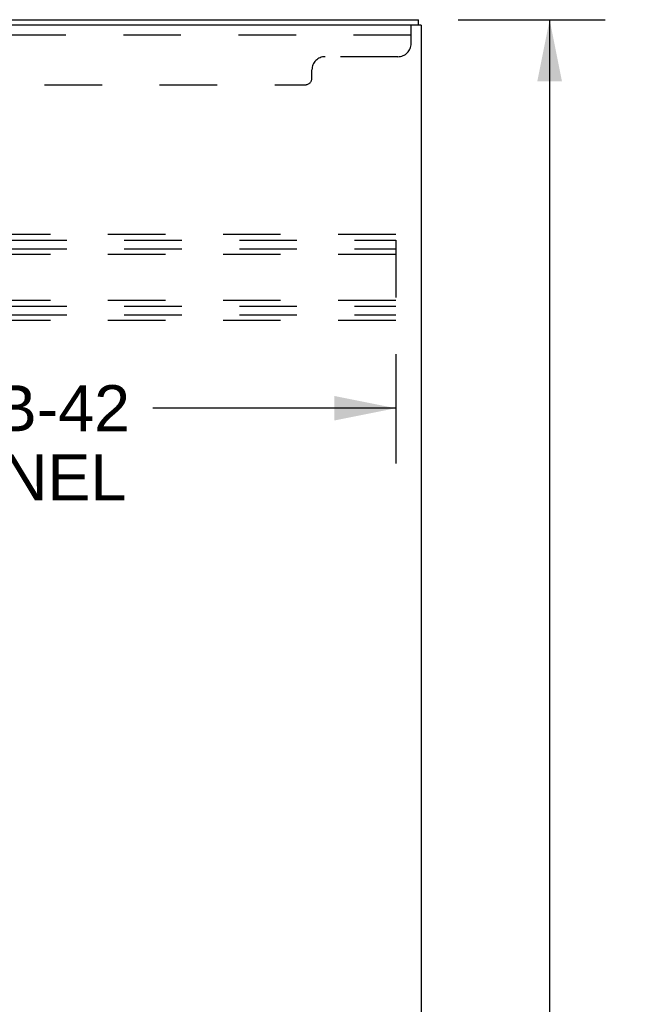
# Model space of a CAD drawing. Header units: inches. Extents: x 0 to 198, y 0 to 128.
# Tile 25 of 26: x 116 to 128, y 74 to 93. Entities that reach past the tile are written whole.
import ezdxf

# ---------------------------------------------------------------- set-up
doc = ezdxf.new("R2010")
doc.units = ezdxf.units.IN
doc.header["$LTSCALE"] = 10.872093
doc.header["$MEASUREMENT"] = 0
doc.linetypes.add('HIDDEN', pattern=[0.2, 0.1, -0.1])
doc.layers.get('0').update_dxf_attribs({"linetype": 'CONTINUOUS'})
doc.layers.add('DEFAULT_2', color=8, linetype='HIDDEN')
doc.layers.add('DIMENSIONS', color=7, linetype='CONTINUOUS')
doc.styles.get("Standard").update_dxf_attribs({"font": 'arial.ttf'})
doc.dimstyles.new('DIMSTYLE_1', dxfattribs={"dimtxt": 0.872093, "dimasz": 1.162791, "dimexe": 0.09, "dimexo": 0.07, "dimgap": 0.0375, "dimtad": 0, "dimtih": 1, "dimtoh": 1, "dimzin": 4, "dimdsep": 46, "dimtxsty": 'Standard', "dimblk": '_FILLED', "dimblk1": '_FILLED', "dimblk2": '_FILLED', "dimcen": 0.09, "dimazin": 1, "dimtfac": 1, "dimtdec": 3, "dimtofl": 0, "dimtmove": 0, "dimatfit": 3, "dimldrblk": '_FILLED', "dimfxl": 0, "dimtolj": 1, "dimtzin": 4, "dimarcsym": 0})

# ---------------------------------------------------------------- blocks, each defined once
blk = doc.blocks.new('_FILLED')
at = {"color": 0, "linetype": 'ByBlock'}
blk.add_solid([(0, 0), (-1, 0.2), (-1, -0.2)], dxfattribs=at)
blk = doc.blocks.new('*D2')
at = {"layer": 'DIMENSIONS', "color": 2, "linetype": 'Continuous'}
for p, q in [((124.346, 92.976), (127.119, 92.976)), ((126.072, 92.976), (126.072, 63.849)), ((126.072, 32.976), (126.072, 62.104)), ((124.346, 32.976), (127.119, 32.976))]:
    blk.add_line(p, q, dxfattribs=at)
at = {"layer": 'DIMENSIONS', "color": 2, "linetype": 'Continuous', "xscale": 1.1627906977, "yscale": 1.1627906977, "zscale": 1.1627906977}
for p, rotation in [((126.072, 92.976), 90), ((126.072, 32.976), 270)]:
    blk.add_blockref('_FILLED', p, dxfattribs=dict(at, rotation=rotation))
at = {"layer": 'DIMENSIONS', "color": 2, "linetype": 'Continuous', "insert": (126.072, 63.413), "char_height": 0.8721, "width": 3.04746, "attachment_point": 2, "line_spacing_factor": 0.9}
blk.add_mtext('60.00', dxfattribs=at)
blk = doc.blocks.new('*D3')
at = {"layer": 'DIMENSIONS', "color": 2, "linetype": 'Continuous'}
for p, q in [((107.165, 86.655), (107.165, 84.584)), ((123.165, 86.655), (123.165, 84.584)), ((107.165, 85.63), (111.752, 85.63)), ((123.165, 85.63), (118.579, 85.63))]:
    blk.add_line(p, q, dxfattribs=at)
at = {"layer": 'DIMENSIONS', "color": 2, "linetype": 'Continuous', "xscale": 1.1627906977, "yscale": 1.1627906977, "zscale": 1.1627906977, "rotation": 180}
blk.add_blockref('_FILLED', (107.165, 85.63), dxfattribs=at)
at = {"layer": 'DIMENSIONS', "color": 2, "linetype": 'Continuous', "xscale": 1.1627906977, "yscale": 1.1627906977, "zscale": 1.1627906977}
blk.add_blockref('_FILLED', (123.165, 85.63), dxfattribs=at)
at = {"layer": 'DIMENSIONS', "color": 2, "linetype": 'Continuous', "insert": (115.165, 86.066), "char_height": 0.8721, "width": 5.95552, "attachment_point": 2, "line_spacing_factor": 0.9}
blk.add_mtext('16.00 B-42\\PCHANNEL', dxfattribs=at)

msp = doc.modelspace()

# ---------------------------------------------------------------- linework, layer by layer
at = {"color": 3, "linetype": 'Continuous'}
for p, q in [((105.833, 92.976), (123.592, 92.976)), ((123.644, 92.872), (105.838, 92.872)), ((123.644, 92.872), (123.644, 33.08))]:
    msp.add_line(p, q, dxfattribs=at)
at = {"color": 7, "linetype": 'Continuous'}
msp.add_line((123.592, 92.872), (123.592, 92.976), dxfattribs=at)
at = {"layer": 'DEFAULT_2', "color": 8, "linetype": 'HIDDEN'}
for p, q in [((123.457, 92.527), (123.457, 92.872)), ((123.457, 92.685), (105.832, 92.685)), ((123.207, 92.277), (121.832, 92.277)), ((121.582, 91.872), (121.582, 92.027)), ((107.832, 91.747), (121.457, 91.747)), ((123.165, 88.914), (107.165, 88.914)), ((107.165, 88.81), (123.165, 88.81)), ((123.165, 88.81), (123.165, 87.393)), ((107.165, 88.643), (123.165, 88.643)), ((123.165, 88.539), (107.165, 88.539)), ((123.165, 87.664), (107.165, 87.664)), ((107.165, 87.56), (123.165, 87.56)), ((107.165, 87.393), (123.165, 87.393)), ((123.165, 87.289), (107.165, 87.289))]:
    msp.add_line(p, q, dxfattribs=at)
for centre, radius, start, end in [((123.207, 92.527), 0.25, 270, 360), ((121.832, 92.027), 0.25, 90, 180), ((121.457, 91.872), 0.125, 270, 360)]:
    msp.add_arc(centre, radius, start, end, dxfattribs=at)

# ---------------------------------------------------------------- dimensions: what is measured, and where the dimension line sits
at = {"layer": 'DIMENSIONS', "color": 2, "linetype": 'Continuous'}
dim = msp.add_linear_dim(base=(126.072, 32.976), p1=(124.276, 92.976), p2=(124.276, 32.976), angle=270, dimstyle='DIMSTYLE_1', dxfattribs=at)
dim.commit()
dim.dimension.update_dxf_attribs({"geometry": '*D2', "text_midpoint": (126.066, 62.972), "dimtype": 160})
dim = msp.add_linear_dim(base=(123.165, 85.63), p1=(107.165, 84.514), p2=(123.165, 84.514), text='<> B-42\\PCHANNEL', dimstyle='DIMSTYLE_1', dxfattribs=at)
dim.commit()
dim.dimension.update_dxf_attribs({"geometry": '*D3', "text_midpoint": (115.165, 84.976), "dimtype": 160})

doc.saveas('drawing.dxf')
